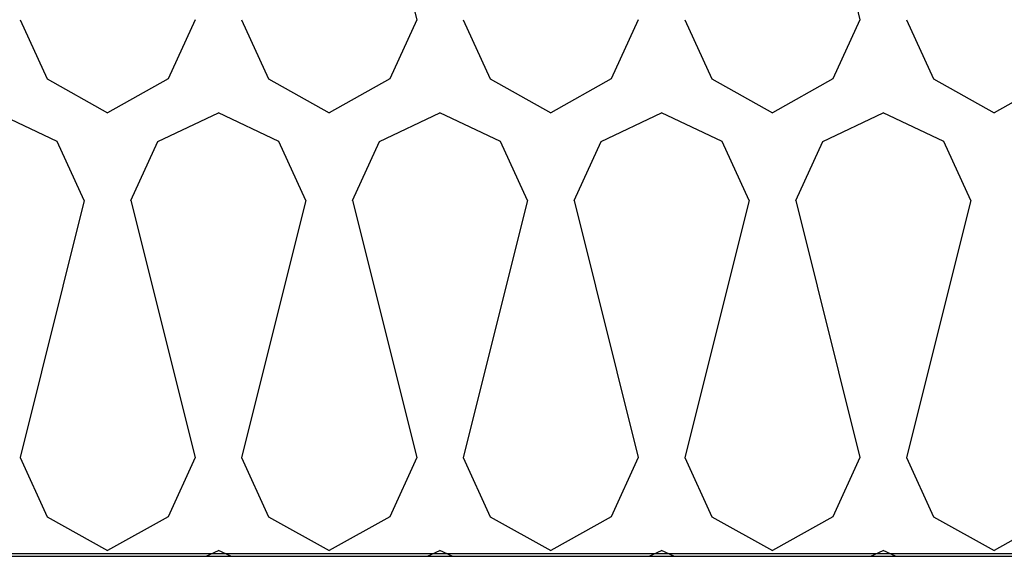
# Model space of a CAD drawing. Header units: millimetres. Extents: x -20520 to 12860, y -2780 to 10870.
# Tile 115 of 147: x -4190 to -3853, y 6472 to 6656. Entities that reach past the tile are written whole.
import ezdxf

# ---------------------------------------------------------------- set-up
doc = ezdxf.new("R2010")
doc.units = ezdxf.units.MM
doc.header["$LTSCALE"] = 0.5
doc.header["$MEASUREMENT"] = 0
doc.linetypes.add('PLINE', pattern=[0])
doc.layers.add('0(Nye konstruksjoner)', color=7, linetype='Continuous')
doc.layers.add('26-- Yttertak (Skravur)(Nye konstruksjoner)', color=7, linetype='Continuous')
doc.linetypes.add('Membran', pattern='A,0,[2,A-2607.160 Prinsippsnitt fløy F1.Shx,S=0.253968,R=0,X=0,Y=0],-32,0', length=32)

# ---------------------------------------------------------------- blocks, each defined once
blk = doc.blocks.new('*X13')
at = {"layer": '26-- Yttertak (Skravur)(Nye konstruksjoner)', "linetype": 'PLINE'}
for p, q in [((-4075.83, 6743.87), (-4053.83, 6655.88)), ((-3924.07, 6743.87), (-3902.07, 6655.88)), ((-4189.65, 6655.88), (-4180.4, 6635.56)), ((-4129.71, 6655.88), (-4138.95, 6635.56)), ((-4113.77, 6655.88), (-4104.52, 6635.56)), ((-4053.83, 6655.88), (-4063.08, 6635.56)), ((-4037.89, 6655.88), (-4028.64, 6635.56)), ((-3977.95, 6655.88), (-3987.2, 6635.56)), ((-3962.01, 6655.88), (-3952.76, 6635.56)), ((-3902.07, 6655.88), (-3911.32, 6635.56)), ((-3886.13, 6655.88), (-3876.88, 6635.56)), ((-4180.4, 6635.56), (-4159.68, 6624)), ((-4138.95, 6635.56), (-4159.68, 6624)), ((-4104.52, 6635.56), (-4083.8, 6624)), ((-4063.08, 6635.56), (-4083.8, 6624)), ((-4028.64, 6635.56), (-4007.92, 6624)), ((-3987.2, 6635.56), (-4007.92, 6624)), ((-3952.76, 6635.56), (-3932.04, 6624)), ((-3911.32, 6635.56), (-3932.04, 6624)), ((-3876.88, 6635.56), (-3856.16, 6624)), ((-3835.44, 6635.56), (-3856.16, 6624)), ((-4176.89, 6614.19), (-4197.62, 6624)), ((-4142.46, 6614.19), (-4121.74, 6624)), ((-4101.02, 6614.19), (-4121.74, 6624)), ((-4066.58, 6614.19), (-4045.86, 6624)), ((-4025.14, 6614.19), (-4045.86, 6624)), ((-3990.7, 6614.19), (-3969.98, 6624)), ((-3949.26, 6614.19), (-3969.98, 6624)), ((-3914.82, 6614.19), (-3894.1, 6624)), ((-3873.38, 6614.19), (-3894.1, 6624)), ((-4167.65, 6593.87), (-4176.89, 6614.19)), ((-4151.71, 6593.87), (-4142.46, 6614.19)), ((-4091.77, 6593.87), (-4101.02, 6614.19)), ((-4075.83, 6593.87), (-4066.58, 6614.19)), ((-4015.89, 6593.87), (-4025.14, 6614.19)), ((-3999.95, 6593.87), (-3990.7, 6614.19)), ((-3940.01, 6593.87), (-3949.26, 6614.19)), ((-3924.07, 6593.87), (-3914.82, 6614.19)), ((-3864.13, 6593.87), (-3873.38, 6614.19)), ((-4167.65, 6593.87), (-4189.65, 6505.88)), ((-4151.71, 6593.87), (-4129.71, 6505.88)), ((-4091.77, 6593.87), (-4113.77, 6505.88)), ((-4075.83, 6593.87), (-4053.83, 6505.88)), ((-4015.89, 6593.87), (-4037.89, 6505.88)), ((-3999.95, 6593.87), (-3977.95, 6505.88)), ((-3940.01, 6593.87), (-3962.01, 6505.88)), ((-3924.07, 6593.87), (-3902.07, 6505.88)), ((-3864.13, 6593.87), (-3886.13, 6505.88)), ((-4189.65, 6505.88), (-4180.4, 6485.56)), ((-4129.71, 6505.88), (-4138.95, 6485.56)), ((-4113.77, 6505.88), (-4104.52, 6485.56)), ((-4053.83, 6505.88), (-4063.08, 6485.56)), ((-4037.89, 6505.88), (-4028.64, 6485.56)), ((-3977.95, 6505.88), (-3987.2, 6485.56)), ((-3962.01, 6505.88), (-3952.76, 6485.56)), ((-3902.07, 6505.88), (-3911.32, 6485.56)), ((-3886.13, 6505.88), (-3876.88, 6485.56)), ((-4180.4, 6485.56), (-4159.68, 6474)), ((-4138.95, 6485.56), (-4159.68, 6474)), ((-4104.52, 6485.56), (-4083.8, 6474)), ((-4063.08, 6485.56), (-4083.8, 6474)), ((-4028.64, 6485.56), (-4007.92, 6474)), ((-3987.2, 6485.56), (-4007.92, 6474)), ((-3952.76, 6485.56), (-3932.04, 6474)), ((-3911.32, 6485.56), (-3932.04, 6474)), ((-3876.88, 6485.56), (-3856.16, 6474)), ((-3835.44, 6485.56), (-3856.16, 6474)), ((-4125.96, 6472), (-4121.74, 6474)), ((-4117.51, 6472), (-4121.74, 6474)), ((-4050.08, 6472), (-4045.86, 6474)), ((-4041.63, 6472), (-4045.86, 6474)), ((-3974.21, 6472), (-3969.98, 6474)), ((-3965.75, 6472), (-3969.98, 6474)), ((-3898.33, 6472), (-3894.1, 6474)), ((-3889.87, 6472), (-3894.1, 6474))]:
    blk.add_line(p, q, dxfattribs=at)

msp = doc.modelspace()

# ---------------------------------------------------------------- linework, layer by layer
at = {"layer": '0(Nye konstruksjoner)', "linetype": 'Membran', "flags": 128}
msp.add_lwpolyline([(-12899, 5920), (-12899, 7943.39), (-6445.74, 6741.52), (-6445.74, 6473), (-150, 6473)], dxfattribs=at)
at = {"layer": '26-- Yttertak (Skravur)(Nye konstruksjoner)', "linetype": 'PLINE', "flags": 128}
msp.add_lwpolyline([(-6245.74, 6472), (-730, 6472), (-730, 6691.99), (-6245.74, 6829.88)], close=True, dxfattribs=at)

# ---------------------------------------------------------------- block references
at = {"layer": '26-- Yttertak (Skravur)(Nye konstruksjoner)', "linetype": 'PLINE'}
msp.add_blockref('*X13', (0, 0), dxfattribs=at)

doc.saveas('drawing.dxf')
